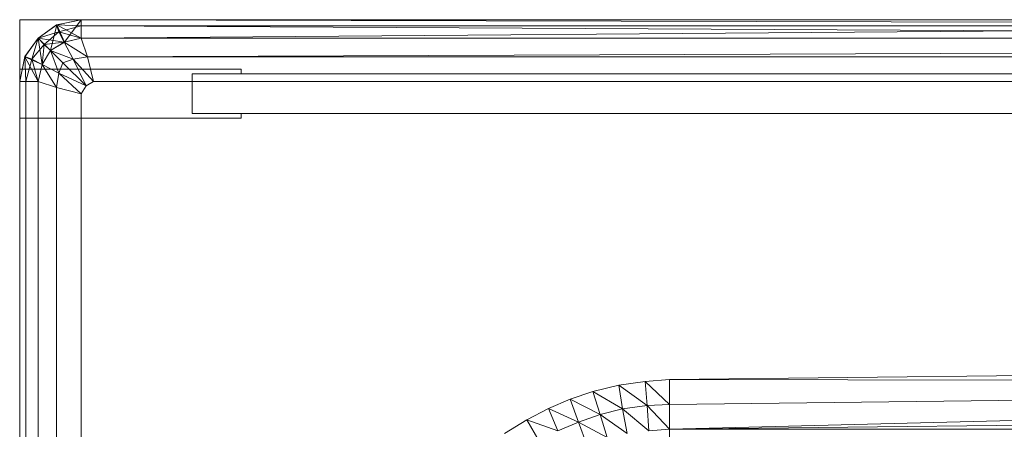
# Model space of a CAD drawing. Header units: metres. Extents: x 391.1 to 427.5, y 12.7 to 28.4.
# Tile 54 of 247: x 409.4634 to 409.6234, y 14.9142 to 14.9806. Entities that reach past the tile are written whole.
import ezdxf

# ---------------------------------------------------------------- set-up
doc = ezdxf.new("R2010")
doc.units = ezdxf.units.M
doc.layers.add('02_MOBILIARIO', color=7, linetype='Continuous', lineweight=18)
doc.layers.add('Mobiliario', color=7, linetype='Continuous', lineweight=18)

# ---------------------------------------------------------------- blocks, each defined once
blk = doc.blocks.new('Family - Plats de dutxa PS-1-153666-01_PCI_PS1')
at = {"layer": '02_MOBILIARIO', "color": 253, "true_color": 0xaaaaaa}
for p, q in [((0.01, 0.80026), (0.01, 0.00026)), ((0.81, 0.80026), (0.01, 0.80026)), ((0.01, 0.80026), (0.01, 0.00026)), ((0.81, 0.80026), (0.01, 0.80026)), ((0.01599, 0.79941), (0.02, 0.80026)), ((0.02, 0.80026), (0.01599, 0.79941)), ((0.02, 0.80026), (0.01599, 0.79941)), ((0.01599, 0.79941), (0.02, 0.80026)), ((0.01602, 0.79943), (0.02, 0.80026)), ((0.01602, 0.79943), (0.02, 0.80026)), ((0.01602, 0.79943), (0.02, 0.80026)), ((0.02, 0.80026), (0.01602, 0.79943)), ((0.02, 0.80026), (0.01602, 0.79943)), ((0.01726, 0.79662), (0.02, 0.80026)), ((0.02, 0.80026), (0.01726, 0.79662)), ((0.02, 0.80026), (0.51, 0.80026)), ((0.02, 0.79726), (0.02, 0.80026)), ((0.02, 0.80026), (0.51, 0.80026)), ((0.02, 0.80026), (0.02, 0.79726)), ((0.02, 0.79926), (0.02, 0.80026)), ((0.41, 0.79926), (0.02, 0.80026)), ((0.02, 0.79926), (0.02, 0.80026)), ((0.41, 0.80026), (0.02, 0.80026)), ((0.41, 0.79926), (0.02, 0.80026)), ((0.41, 0.80026), (0.02, 0.79726)), ((0.02, 0.79726), (0.02, 0.80026)), ((0.02, 0.79726), (0.41, 0.80026)), ((0.02, 0.80026), (0.41, 0.80026)), ((0.02, 0.80026), (0.41, 0.79926)), ((0.02, 0.80026), (0.41, 0.79926)), ((0.01602, 0.79943), (0.013, 0.79726)), ((0.013, 0.79726), (0.01602, 0.79943)), ((0.01602, 0.79943), (0.013, 0.79726)), ((0.013, 0.79726), (0.01599, 0.79941)), ((0.01599, 0.79941), (0.013, 0.79726)), ((0.013, 0.79726), (0.01599, 0.79941)), ((0.013, 0.79726), (0.01599, 0.79941)), ((0.01599, 0.79941), (0.013, 0.79726)), ((0.013, 0.79726), (0.01638, 0.7983)), ((0.01638, 0.7983), (0.013, 0.79726)), ((0.014, 0.79626), (0.01638, 0.7983)), ((0.01638, 0.7983), (0.014, 0.79626)), ((0.015, 0.79526), (0.01602, 0.79943)), ((0.01602, 0.79943), (0.015, 0.79526)), ((0.01599, 0.79941), (0.01602, 0.79943)), ((0.01602, 0.79943), (0.01599, 0.79941)), ((0.01599, 0.79941), (0.01602, 0.79943)), ((0.01599, 0.79941), (0.01638, 0.7983)), ((0.01599, 0.79941), (0.02, 0.79926)), ((0.02, 0.79926), (0.01599, 0.79941)), ((0.01638, 0.7983), (0.01599, 0.79941)), ((0.01724, 0.79661), (0.01602, 0.79943)), ((0.01602, 0.79943), (0.02, 0.79726)), ((0.01602, 0.79943), (0.01726, 0.79662)), ((0.01726, 0.79662), (0.01602, 0.79943)), ((0.01638, 0.7983), (0.02, 0.79926)), ((0.02, 0.79926), (0.01638, 0.7983)), ((0.01638, 0.7983), (0.01724, 0.79661)), ((0.01638, 0.7983), (0.02, 0.79726)), ((0.02, 0.79726), (0.01638, 0.7983)), ((0.01724, 0.79661), (0.01638, 0.7983)), ((0.02, 0.79726), (0.02, 0.79926)), ((0.41, 0.79926), (0.02, 0.79926)), ((0.41, 0.79726), (0.02, 0.79926)), ((0.02, 0.79726), (0.02, 0.79926)), ((0.41, 0.79726), (0.02, 0.79926)), ((0.41, 0.79926), (0.02, 0.79926)), ((0.013, 0.79726), (0.01083, 0.79424)), ((0.013, 0.79726), (0.01083, 0.79424)), ((0.013, 0.79726), (0.01083, 0.79424)), ((0.01083, 0.79424), (0.013, 0.79726)), ((0.01083, 0.79424), (0.013, 0.79726)), ((0.01085, 0.79427), (0.013, 0.79726)), ((0.01085, 0.79427), (0.013, 0.79726)), ((0.013, 0.79726), (0.01085, 0.79427)), ((0.01196, 0.79388), (0.013, 0.79726)), ((0.013, 0.79726), (0.01196, 0.79388)), ((0.015, 0.79526), (0.013, 0.79726)), ((0.013, 0.79726), (0.01724, 0.79661)), ((0.01364, 0.79302), (0.013, 0.79726)), ((0.013, 0.79726), (0.01364, 0.793)), ((0.015, 0.79526), (0.013, 0.79726)), ((0.01364, 0.793), (0.013, 0.79726)), ((0.015, 0.79526), (0.013, 0.79726)), ((0.014, 0.79626), (0.013, 0.79726)), ((0.013, 0.79726), (0.014, 0.79626)), ((0.014, 0.79626), (0.01724, 0.79661)), ((0.01724, 0.79661), (0.014, 0.79626)), ((0.01726, 0.79662), (0.015, 0.79526)), ((0.01724, 0.79661), (0.015, 0.79526)), ((0.01724, 0.79661), (0.015, 0.79526)), ((0.015, 0.79526), (0.01724, 0.79661)), ((0.02, 0.79726), (0.01724, 0.79661)), ((0.02, 0.79726), (0.01724, 0.79661)), ((0.01724, 0.79661), (0.02, 0.79726)), ((0.01724, 0.79661), (0.01868, 0.79388)), ((0.01724, 0.79661), (0.021, 0.79426)), ((0.021, 0.79426), (0.01724, 0.79661)), ((0.01868, 0.79388), (0.01724, 0.79661)), ((0.02, 0.79726), (0.01726, 0.79662)), ((0.51, 0.79726), (0.02, 0.79726)), ((0.021, 0.79426), (0.02, 0.79726)), ((0.02, 0.79726), (0.021, 0.79426)), ((0.02, 0.79726), (0.41, 0.79726)), ((0.02, 0.79726), (0.41, 0.79726)), ((0.41, 0.79726), (0.02, 0.79726)), ((0.8, 0.79726), (0.021, 0.79426)), ((0.021, 0.79426), (0.8, 0.79726)), ((0.014, 0.79626), (0.01196, 0.79388)), ((0.01196, 0.79388), (0.014, 0.79626)), ((0.01364, 0.79302), (0.014, 0.79626)), ((0.014, 0.79626), (0.01364, 0.79302)), ((0.015, 0.79526), (0.01364, 0.79302)), ((0.015, 0.79526), (0.01364, 0.793)), ((0.015, 0.79526), (0.01364, 0.79302)), ((0.01364, 0.79302), (0.015, 0.79526)), ((0.015, 0.79526), (0.014, 0.79626)), ((0.014, 0.79626), (0.015, 0.79526)), ((0.015, 0.79526), (0.017, 0.79326)), ((0.015, 0.79526), (0.01868, 0.79388)), ((0.01868, 0.79388), (0.015, 0.79526)), ((0.01637, 0.79158), (0.015, 0.79526)), ((0.017, 0.79326), (0.015, 0.79526)), ((0.015, 0.79526), (0.01637, 0.79158)), ((0.01, 0.79026), (0.01085, 0.79427)), ((0.01, 0.79026), (0.01085, 0.79427)), ((0.01085, 0.79427), (0.01, 0.79026)), ((0.01, 0.79026), (0.01085, 0.79427)), ((0.01085, 0.79427), (0.01, 0.79026)), ((0.01, 0.79026), (0.01083, 0.79424)), ((0.01083, 0.79424), (0.01, 0.79026)), ((0.01083, 0.79424), (0.01, 0.79026)), ((0.01, 0.79026), (0.01083, 0.79424)), ((0.01085, 0.79427), (0.01083, 0.79424)), ((0.01083, 0.79424), (0.01085, 0.79427)), ((0.01085, 0.79427), (0.01083, 0.79424)), ((0.01083, 0.79424), (0.01364, 0.79302)), ((0.013, 0.79026), (0.01083, 0.79424)), ((0.01083, 0.79424), (0.01364, 0.793)), ((0.01083, 0.79424), (0.013, 0.79026)), ((0.01364, 0.793), (0.01083, 0.79424)), ((0.013, 0.79026), (0.01083, 0.79424)), ((0.011, 0.79026), (0.01085, 0.79427)), ((0.01196, 0.79388), (0.01085, 0.79427)), ((0.01085, 0.79427), (0.011, 0.79026)), ((0.01085, 0.79427), (0.01196, 0.79388)), ((0.011, 0.79026), (0.01196, 0.79388)), ((0.01196, 0.79388), (0.011, 0.79026)), ((0.01196, 0.79388), (0.01364, 0.79302)), ((0.013, 0.79026), (0.01196, 0.79388)), ((0.01364, 0.79302), (0.01196, 0.79388)), ((0.01196, 0.79388), (0.013, 0.79026)), ((0.017, 0.79326), (0.01868, 0.79388)), ((0.01868, 0.79388), (0.017, 0.79326)), ((0.01868, 0.79388), (0.021, 0.79426)), ((0.021, 0.79426), (0.01868, 0.79388)), ((0.01868, 0.79388), (0.02077, 0.78954)), ((0.01868, 0.79388), (0.022, 0.79026)), ((0.022, 0.79026), (0.01868, 0.79388)), ((0.02077, 0.78954), (0.01868, 0.79388)), ((0.022, 0.79026), (0.021, 0.79426)), ((0.022, 0.79026), (0.021, 0.79426)), ((0.021, 0.79426), (0.41, 0.79426)), ((0.41, 0.79426), (0.021, 0.79426)), ((0.01, 0.78426), (0.01, 0.79226)), ((0.01, 0.79226), (0.046, 0.79226)), ((0.01364, 0.79302), (0.013, 0.79026)), ((0.01364, 0.79302), (0.013, 0.79026)), ((0.013, 0.79026), (0.01364, 0.79302)), ((0.01364, 0.793), (0.013, 0.79026)), ((0.016, 0.78926), (0.01364, 0.79302)), ((0.01637, 0.79158), (0.01364, 0.79302)), ((0.01364, 0.79302), (0.016, 0.78926)), ((0.01364, 0.79302), (0.01637, 0.79158)), ((0.01637, 0.79158), (0.017, 0.79326)), ((0.017, 0.79326), (0.01637, 0.79158)), ((0.02077, 0.78954), (0.017, 0.79326)), ((0.017, 0.79326), (0.02077, 0.78954)), ((0.046, 0.79226), (0.046, 0.79146)), ((0.01, 0.30026), (0.01, 0.79026)), ((0.01, 0.79026), (0.01, 0.30026)), ((0.01, 0.79026), (0.013, 0.79026)), ((0.01, 0.30026), (0.01, 0.79026)), ((0.01, 0.79026), (0.013, 0.79026)), ((0.01, 0.79026), (0.011, 0.79026)), ((0.013, 0.79026), (0.01, 0.79026)), ((0.01, 0.79026), (0.01, 0.40026)), ((0.01, 0.40026), (0.01, 0.79026)), ((0.01, 0.79026), (0.01, 0.40026)), ((0.01, 0.40026), (0.01, 0.79026)), ((0.01, 0.79026), (0.011, 0.79026)), ((0.011, 0.79026), (0.013, 0.79026)), ((0.011, 0.79026), (0.011, 0.40026)), ((0.011, 0.40026), (0.011, 0.79026)), ((0.011, 0.79026), (0.013, 0.79026)), ((0.013, 0.79026), (0.013, 0.01026)), ((0.013, 0.79026), (0.016, 0.78926)), ((0.013, 0.40026), (0.013, 0.79026)), ((0.013, 0.79026), (0.013, 0.40026)), ((0.013, 0.40026), (0.013, 0.79026)), ((0.016, 0.78926), (0.013, 0.79026)), ((0.016, 0.78926), (0.01637, 0.79158)), ((0.01637, 0.79158), (0.016, 0.78926)), ((0.02, 0.78826), (0.01637, 0.79158)), ((0.02077, 0.78954), (0.01637, 0.79158)), ((0.01637, 0.79158), (0.02, 0.78826)), ((0.01637, 0.79158), (0.02077, 0.78954)), ((0.02077, 0.78954), (0.022, 0.79026)), ((0.02077, 0.78954), (0.022, 0.79026)), ((0.022, 0.79026), (0.41, 0.79026)), ((0.41, 0.79026), (0.022, 0.79026)), ((0.038, 0.78506), (0.038, 0.79146)), ((0.038, 0.79146), (0.79, 0.79146)), ((0.046, 0.79146), (0.038, 0.79146)), ((0.038, 0.79146), (0.038, 0.78506)), ((0.016, 0.78926), (0.02, 0.78826)), ((0.016, 0.40026), (0.016, 0.78926)), ((0.016, 0.40026), (0.016, 0.78926)), ((0.02, 0.78826), (0.016, 0.78926)), ((0.02, 0.78826), (0.02077, 0.78954)), ((0.02, 0.78826), (0.02077, 0.78954)), ((0.02, 0.40026), (0.02, 0.78826)), ((0.02, 0.40026), (0.02, 0.78826)), ((0.046, 0.78426), (0.01, 0.78426)), ((0.79, 0.78506), (0.038, 0.78506)), ((0.038, 0.78506), (0.046, 0.78506)), ((0.046, 0.78506), (0.046, 0.78426)), ((0.41, 0.74526), (0.11556, 0.74189)), ((0.11556, 0.74189), (0.41, 0.74526)), ((0.1031, 0.73991), (0.10734, 0.74094)), ((0.1031, 0.73991), (0.10734, 0.74094)), ((0.10734, 0.74094), (0.11159, 0.74155)), ((0.10734, 0.74094), (0.11159, 0.74155)), ((0.11193, 0.73766), (0.10734, 0.74094)), ((0.10789, 0.73711), (0.10734, 0.74094)), ((0.10734, 0.74094), (0.11193, 0.73766)), ((0.10734, 0.74094), (0.10789, 0.73711)), ((0.11159, 0.74155), (0.11556, 0.74189)), ((0.11159, 0.74155), (0.11556, 0.74189)), ((0.11556, 0.73785), (0.11159, 0.74155)), ((0.11193, 0.73766), (0.11159, 0.74155)), ((0.11159, 0.74155), (0.11556, 0.73785)), ((0.11159, 0.74155), (0.11193, 0.73766)), ((0.11556, 0.74189), (0.11556, 0.73785)), ((0.41, 0.74122), (0.11556, 0.74189)), ((0.11556, 0.73785), (0.11556, 0.74189)), ((0.11556, 0.74189), (0.41, 0.74122)), ((0.41, 0.74122), (0.11556, 0.73785)), ((0.41, 0.74122), (0.11556, 0.7338)), ((0.41, 0.74122), (0.11556, 0.73785)), ((0.11556, 0.7338), (0.41, 0.74122)), ((0.09941, 0.73868), (0.1031, 0.73991)), ((0.09941, 0.73868), (0.1031, 0.73991)), ((0.1031, 0.73991), (0.10428, 0.73618)), ((0.10789, 0.73711), (0.1031, 0.73991)), ((0.10428, 0.73618), (0.1031, 0.73991)), ((0.1031, 0.73991), (0.10789, 0.73711)), ((0.0959, 0.73717), (0.09941, 0.73868)), ((0.0959, 0.73717), (0.09941, 0.73868)), ((0.10428, 0.73618), (0.09941, 0.73868)), ((0.10075, 0.73496), (0.09941, 0.73868)), ((0.09941, 0.73868), (0.10428, 0.73618)), ((0.09941, 0.73868), (0.10075, 0.73496)), ((0.11193, 0.73766), (0.10789, 0.73711)), ((0.10789, 0.73711), (0.11193, 0.73766)), ((0.11556, 0.73785), (0.11193, 0.73766)), ((0.11193, 0.73766), (0.11556, 0.73785)), ((0.11193, 0.73766), (0.1122, 0.73356)), ((0.11556, 0.7338), (0.11193, 0.73766)), ((0.1122, 0.73356), (0.11193, 0.73766)), ((0.11193, 0.73766), (0.11556, 0.7338)), ((0.11556, 0.73785), (0.11556, 0.7338)), ((0.11556, 0.7338), (0.11556, 0.73785)), ((0.09236, 0.73534), (0.0959, 0.73717)), ((0.09236, 0.73534), (0.0959, 0.73717)), ((0.10075, 0.73496), (0.0959, 0.73717)), ((0.09742, 0.73353), (0.0959, 0.73717)), ((0.0959, 0.73717), (0.10075, 0.73496)), ((0.0959, 0.73717), (0.09742, 0.73353)), ((0.10075, 0.73496), (0.10428, 0.73618)), ((0.10428, 0.73618), (0.10075, 0.73496)), ((0.10789, 0.73711), (0.10428, 0.73618)), ((0.10428, 0.73618), (0.10789, 0.73711)), ((0.10428, 0.73618), (0.10545, 0.73245)), ((0.1087, 0.73312), (0.10428, 0.73618)), ((0.10545, 0.73245), (0.10428, 0.73618)), ((0.10428, 0.73618), (0.1087, 0.73312)), ((0.1122, 0.73356), (0.10789, 0.73711)), ((0.1087, 0.73312), (0.10789, 0.73711)), ((0.10789, 0.73711), (0.1122, 0.73356)), ((0.10789, 0.73711), (0.1087, 0.73312)), ((0.11556, 0.7338), (0.41, 0.73717)), ((0.11556, 0.7338), (0.41, 0.73717)), ((0.08876, 0.73312), (0.09236, 0.73534)), ((0.08876, 0.73312), (0.09236, 0.73534)), ((0.09236, 0.73534), (0.09439, 0.73188)), ((0.09742, 0.73353), (0.09236, 0.73534)), ((0.09439, 0.73188), (0.09236, 0.73534)), ((0.09236, 0.73534), (0.09742, 0.73353)), ((0.09742, 0.73353), (0.10075, 0.73496)), ((0.10075, 0.73496), (0.09742, 0.73353)), ((0.10545, 0.73245), (0.10075, 0.73496)), ((0.10214, 0.73129), (0.10075, 0.73496)), ((0.10075, 0.73496), (0.10545, 0.73245)), ((0.10075, 0.73496), (0.10214, 0.73129)), ((0.1122, 0.73356), (0.11556, 0.7338)), ((0.11556, 0.7338), (0.1122, 0.73356)), ((0.11556, 0.7338), (0.11556, 0.73043)), ((0.41, 0.7338), (0.11556, 0.7338)), ((0.11556, 0.73043), (0.11556, 0.7338)), ((0.11556, 0.7338), (0.41, 0.7338))]:
    blk.add_line(p, q, dxfattribs=at)
at = {"layer": 'Mobiliario', "color": 253, "true_color": 0xaaaaaa}
for p, q in [((0.046, 0.79226), (0.01, 0.79226)), ((0.01, 0.79226), (0.01, 0.78426)), ((0.046, 0.79146), (0.046, 0.79226)), ((0.038, 0.79146), (0.038, 0.78506)), ((0.79, 0.79146), (0.038, 0.79146)), ((0.038, 0.78506), (0.038, 0.79146)), ((0.038, 0.79146), (0.046, 0.79146)), ((0.01, 0.78426), (0.046, 0.78426)), ((0.038, 0.78506), (0.79, 0.78506)), ((0.046, 0.78506), (0.038, 0.78506)), ((0.046, 0.78426), (0.046, 0.78506))]:
    blk.add_line(p, q, dxfattribs=at)
blk = doc.blocks.new('LONDR55-XX_ZZ-ARQ-CAA-M3D-Londres55_ifc-1-01_PCI_PS1')
at = {"layer": '02_MOBILIARIO', "color": 253, "lineweight": 18, "true_color": 0xaaaaaa}
blk.add_blockref('Family - Plats de dutxa PS-1-153666-01_PCI_PS1', (409.45344, 14.18035), dxfattribs=at)

msp = doc.modelspace()

# ---------------------------------------------------------------- block references
at = {"lineweight": 5}
msp.add_blockref('LONDR55-XX_ZZ-ARQ-CAA-M3D-Londres55_ifc-1-01_PCI_PS1', (0, 0), dxfattribs=at)

doc.saveas('drawing.dxf')
